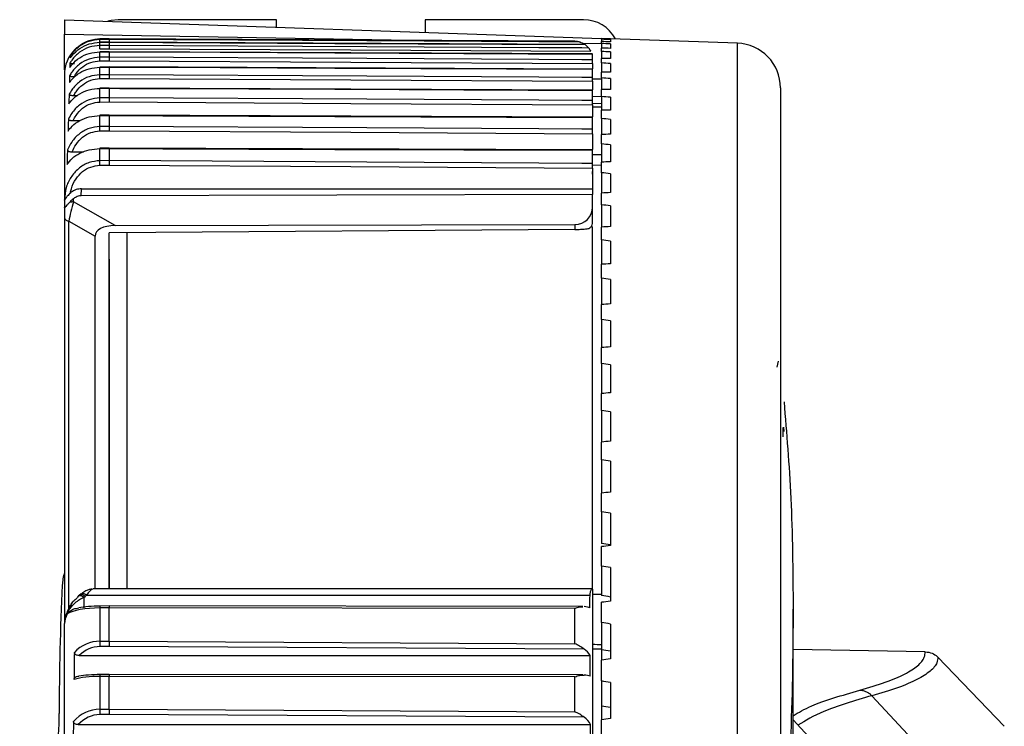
# Model space of a CAD drawing. Header units: millimetres. Extents: x 0 to 420, y 0 to 297.
# Tile 63 of 64: x 325.25 to 328.38, y 269.36 to 271.6. Entities that reach past the tile are written whole.
import ezdxf

# ---------------------------------------------------------------- set-up
doc = ezdxf.new("R2010")
doc.units = ezdxf.units.MM

msp = doc.modelspace()

# ---------------------------------------------------------------- linework, layer by layer
at = {"color": 7, "linetype": 'Continuous', "lineweight": 25}
for p, q in [((325.38999, 271.60118), (325.38999, 271.55551)), ((325.38999, 271.60118), (327.09644, 271.54159)), ((326.06404, 271.60118), (325.56063, 271.60118)), ((326.06404, 271.57764), (326.06404, 271.60118)), ((326.53616, 271.60118), (326.53616, 271.56115)), ((327.03956, 271.60118), (326.53616, 271.60118)), ((325.38999, 271.44181), (325.38999, 271.55551)), ((325.38999, 271.55551), (326.54945, 271.53527)), ((325.53219, 271.54059), (325.50276, 271.54034)), ((325.50276, 271.5403), (325.53219, 271.54055)), ((325.50276, 271.53792), (325.50276, 271.5403)), ((325.53219, 271.53818), (325.50276, 271.53792)), ((325.50276, 271.52925), (325.53219, 271.5295)), ((325.50276, 271.52925), (325.50277, 271.5293)), ((325.50276, 271.51921), (325.50276, 271.52925)), ((325.53219, 271.52954), (325.50277, 271.5293)), ((327.01142, 271.53285), (325.53219, 271.54059)), ((325.53219, 271.54055), (325.53219, 271.53818)), ((325.53219, 271.5295), (325.53219, 271.51948)), ((325.53219, 271.52938), (325.53219, 271.5295)), ((327.04465, 271.52198), (325.5322, 271.52954)), ((327.03636, 271.52677), (327.09644, 271.52572)), ((327.09644, 271.54099), (327.09644, 271.54159)), ((327.12488, 271.54059), (327.09644, 271.54159)), ((327.09644, 271.53894), (327.09644, 271.54099)), ((327.09644, 271.53894), (327.09644, 271.5315)), ((327.09644, 271.52538), (327.09644, 271.5315)), ((327.09644, 271.52538), (327.09644, 271.51051)), ((327.12488, 271.54059), (327.12488, 271.54007)), ((327.52802, 271.52652), (327.12488, 271.54059)), ((327.12488, 271.53777), (327.12488, 271.53085)), ((327.12488, 271.52395), (327.12488, 271.51013)), ((327.52802, 267.79363), (327.52802, 271.52652)), ((325.53219, 271.51948), (325.50276, 271.51921)), ((325.50276, 271.49912), (325.53219, 271.49935)), ((325.50276, 271.48184), (325.50276, 271.49912)), ((325.53219, 271.49952), (325.50277, 271.49929)), ((325.50291, 271.50881), (325.53222, 271.50908)), ((325.53219, 271.49935), (325.53219, 271.48212)), ((325.5322, 271.49929), (325.53219, 271.49935)), ((327.068, 271.49219), (325.5322, 271.49952)), ((327.04463, 271.52193), (327.05585, 271.51111)), ((327.068, 271.47346), (327.068, 271.49202)), ((327.068, 271.49202), (327.068, 271.49195)), ((327.09644, 271.50033), (327.09644, 271.51051)), ((327.09644, 271.50033), (327.09644, 271.47808)), ((327.12488, 271.49864), (327.12488, 271.47796)), ((325.53219, 271.48212), (325.50276, 271.48184)), ((325.50291, 271.47057), (325.53222, 271.47084)), ((327.068, 271.46218), (327.068, 271.44471)), ((327.09644, 271.46386), (327.09644, 271.47808)), ((327.09644, 271.46386), (327.09644, 271.43429)), ((327.12488, 271.46192), (327.12488, 271.43444)), ((325.50276, 271.45034), (325.53219, 271.45056)), ((325.50276, 271.42615), (325.50276, 271.45034)), ((325.5322, 271.45092), (325.50278, 271.4507)), ((325.5322, 271.4507), (325.53219, 271.45056)), ((325.53219, 271.45056), (325.53219, 271.42643)), ((327.068, 271.44398), (325.5322, 271.45092)), ((327.068, 271.44361), (327.068, 271.44375)), ((327.068, 271.41761), (327.068, 271.44361)), ((327.09644, 271.41607), (327.09644, 271.43429)), ((325.38999, 271.42658), (325.38999, 271.0284)), ((325.53219, 271.42643), (325.50276, 271.42615)), ((325.50291, 271.41388), (325.53222, 271.41416)), ((327.09644, 271.41202), (327.068, 271.41252)), ((327.068, 271.40534), (327.068, 271.37803)), ((327.09644, 271.41607), (327.09644, 271.37927)), ((327.12488, 271.4139), (327.12488, 271.37969)), ((325.50276, 271.38287), (325.53219, 271.38308)), ((325.50276, 271.35264), (325.50276, 271.38287)), ((325.5322, 271.38372), (325.50279, 271.38351)), ((325.5322, 271.38357), (325.53219, 271.38308)), ((325.53219, 271.38308), (325.53219, 271.35292)), ((327.068, 271.37721), (325.5322, 271.38372)), ((327.068, 271.37658), (327.068, 271.37707)), ((327.068, 271.34399), (327.068, 271.37658)), ((327.09644, 271.3571), (327.09644, 271.37927)), ((327.66526, 271.3844), (327.66526, 265.84668)), ((325.4198, 271.36039), (325.43174, 271.36039)), ((325.53219, 271.35292), (325.50276, 271.35264)), ((325.50291, 271.33942), (325.53222, 271.33971)), ((327.068, 271.33531), (327.09644, 271.3358)), ((327.09644, 271.3561), (327.06802, 271.35659)), ((327.09644, 271.3571), (327.09644, 271.31316)), ((327.12488, 271.35469), (327.12488, 271.31384)), ((327.068, 271.33078), (327.068, 271.29285)), ((327.09644, 271.32346), (327.068, 271.32292)), ((327.09644, 271.28711), (327.09644, 271.31316)), ((325.41742, 271.28034), (325.43834, 271.28034)), ((325.50276, 271.29653), (325.53219, 271.29672)), ((325.50276, 271.26158), (325.50276, 271.29653)), ((325.5322, 271.29771), (325.5028, 271.29751)), ((325.53219, 271.29672), (325.53219, 271.26187)), ((327.068, 271.29169), (325.5322, 271.29771)), ((327.068, 271.25286), (327.068, 271.2907)), ((327.09644, 271.28711), (327.09644, 271.23615)), ((327.12488, 271.28446), (327.12488, 271.23709)), ((325.53219, 271.26187), (325.50276, 271.26158)), ((325.50291, 271.24756), (325.53222, 271.24784)), ((327.068, 271.23884), (327.068, 271.18871)), ((327.09644, 271.20628), (327.09644, 271.23615)), ((325.41458, 271.18105), (325.45052, 271.18105)), ((325.50276, 271.19153), (325.53219, 271.1917)), ((325.50276, 271.15313), (325.50276, 271.19153)), ((325.5322, 271.19312), (325.50281, 271.19294)), ((325.53219, 271.1917), (325.53219, 271.15342)), ((327.068, 271.1876), (325.5322, 271.19312)), ((327.068, 271.14436), (327.068, 271.18619)), ((327.09644, 271.20628), (327.09644, 271.14844)), ((327.12488, 271.20341), (327.12488, 271.14965)), ((325.53219, 271.15342), (325.50276, 271.15313)), ((327.068, 271.17291), (327.09644, 271.17319)), ((327.09644, 271.11484), (327.09644, 271.14844)), ((325.50291, 271.13845), (325.53222, 271.13873)), ((327.068, 271.13971), (327.09644, 271.13926)), ((327.068, 271.12968), (327.068, 271.06412)), ((327.068, 271.11006), (327.068, 271.11876)), ((327.09644, 271.11484), (327.09644, 271.05029)), ((327.12488, 271.11176), (327.12488, 271.05175)), ((325.4435, 271.04148), (325.44395, 271.06412)), ((325.44395, 271.06412), (327.068, 271.06412)), ((327.068, 271.06412), (327.068, 271.04538)), ((325.38999, 271.0284), (325.38999, 271.00463)), ((325.4185, 271.02195), (325.4185, 271.03178)), ((325.55167, 270.94669), (325.4185, 271.02195)), ((327.068, 271.04538), (325.4435, 271.04148)), ((327.068, 271.00546), (327.068, 271.04538)), ((327.09644, 271.01305), (327.09644, 271.05029)), ((325.38999, 271.00463), (325.38999, 270.97195)), ((327.068, 270.95355), (327.068, 271.00546)), ((327.09644, 271.01305), (327.09644, 270.94194)), ((327.12488, 271.00975), (327.12488, 270.94366)), ((325.38999, 270.97195), (325.38999, 269.68206)), ((325.40421, 270.96058), (325.48763, 270.91343)), ((325.40421, 269.72828), (325.40421, 270.96058)), ((327.01142, 270.93455), (325.53219, 270.9243)), ((325.55167, 270.94669), (327.01142, 270.95019)), ((327.01142, 270.95019), (327.01142, 270.93455)), ((327.09644, 270.90117), (327.09644, 270.94194)), ((325.48763, 269.7921), (325.48763, 270.91343)), ((325.53219, 269.7921), (325.53219, 270.9243)), ((327.09644, 270.90117), (327.09644, 270.82372)), ((327.12488, 270.89767), (327.12488, 270.82568)), ((327.09644, 270.77951), (327.09644, 270.82372)), ((327.09644, 270.77951), (327.09644, 270.69593)), ((327.12488, 270.77583), (327.12488, 270.69814)), ((327.09644, 270.64842), (327.09644, 270.69593)), ((327.09644, 270.64842), (327.09644, 270.55893)), ((327.12488, 270.64456), (327.12488, 270.56138)), ((327.09644, 270.50824), (327.09644, 270.55893)), ((327.09644, 270.50824), (327.09644, 270.41309)), ((327.12488, 270.50421), (327.12488, 270.41577)), ((327.65768, 270.51572), (327.65329, 270.49739)), ((327.09644, 270.35937), (327.09644, 270.41309)), ((327.09644, 270.35937), (327.09644, 270.25882)), ((327.12488, 270.35518), (327.12488, 270.26172)), ((327.67436, 270.30595), (327.67496, 270.30595)), ((327.09644, 270.20221), (327.09644, 270.25882)), ((327.09644, 270.20221), (327.09644, 270.09653)), ((327.12488, 270.19787), (327.12488, 270.09965)), ((327.09644, 270.03719), (327.09644, 270.09653)), ((327.09644, 270.03719), (327.09644, 269.93688)), ((327.12488, 270.03271), (327.12488, 269.93)), ((327.09644, 269.86476), (327.09644, 269.92667)), ((327.09644, 269.86476), (327.09644, 269.77107)), ((327.12488, 269.86016), (327.12488, 269.75323)), ((325.44284, 269.77626), (325.43818, 269.77272)), ((325.45543, 269.76853), (325.46008, 269.77208)), ((325.46008, 269.77208), (327.05988, 269.77208)), ((327.068, 269.7921), (325.48156, 269.7921)), ((327.06785, 269.79178), (327.068, 269.79106)), ((327.068, 269.79106), (327.068, 268.75914)), ((327.09644, 269.77399), (327.068, 269.77431)), ((325.45124, 269.76521), (325.45543, 269.76853)), ((327.09644, 269.68539), (327.09644, 269.74971)), ((325.39894, 269.71319), (325.39895, 269.71283)), ((325.53219, 269.73184), (325.50276, 269.73178)), ((325.50276, 269.73178), (325.50276, 269.62613)), ((325.53222, 269.73793), (325.50288, 269.73788)), ((325.53219, 269.6264), (325.53219, 269.73184)), ((327.01142, 269.73023), (325.53219, 269.73184)), ((327.03668, 269.7363), (325.53222, 269.73793)), ((327.01142, 269.61807), (327.01142, 269.73023)), ((327.70508, 268.96392), (327.70508, 269.728)), ((325.38999, 268.3243), (325.38999, 269.68206)), ((327.09644, 269.68539), (327.09644, 269.59858)), ((327.12488, 269.68069), (327.12488, 269.56984)), ((325.50276, 269.62613), (325.53219, 269.6264)), ((325.53219, 269.6264), (327.01142, 269.61807)), ((325.53222, 269.60945), (325.50291, 269.60918)), ((327.04155, 269.60095), (325.53222, 269.60945)), ((327.068, 269.60187), (327.09644, 269.60218)), ((327.09644, 269.59858), (327.09644, 269.56613)), ((328.12519, 269.59236), (327.70508, 269.59969)), ((328.12523, 269.59236), (328.12519, 269.59236)), ((325.43713, 269.58055), (327.06, 269.58055)), ((327.09644, 269.49959), (327.09644, 269.56613)), ((328.16513, 269.57502), (328.37628, 269.35637)), ((325.53222, 269.52026), (325.50288, 269.52021)), ((327.03671, 269.51875), (325.53222, 269.52026)), ((325.53219, 269.51416), (325.50276, 269.51411)), ((325.50276, 269.51411), (325.50276, 269.40977)), ((325.53219, 269.41004), (325.53219, 269.51416)), ((327.01142, 269.51268), (325.53219, 269.51416)), ((327.01142, 269.40173), (327.01142, 269.51268)), ((327.09644, 269.49959), (327.09644, 269.4199)), ((327.12488, 269.49479), (327.12488, 269.38033)), ((327.95558, 269.45293), (328.15854, 269.23498)), ((325.50276, 269.40977), (325.53219, 269.41004)), ((325.53219, 269.41004), (327.01142, 269.40173)), ((327.09644, 269.4199), (327.09644, 269.37644)), ((325.53222, 269.39305), (325.50291, 269.39278)), ((327.04162, 269.38457), (325.53222, 269.39305)), ((327.09644, 269.30785), (327.09644, 269.37644)), ((327.79218, 269.28227), (327.70508, 269.37568)), ((325.43398, 269.36086), (327.06175, 269.36086)), ((328.37628, 269.35637), (328.37628, 269.35557))]:
    msp.add_line(p, q, dxfattribs=at)
at = {"color": 7, "linetype": 'Continuous', "lineweight": 25, "flags": 128}
for points in [[(325.56063, 271.60118), (325.53844, 271.59899), (325.52789, 271.59636)], [(325.53219, 271.54055), (325.56632, 271.54038), (325.70284, 271.53966), (326.24889, 271.53681), (327.01296, 271.53282)], [(327.02823, 271.53021), (326.89736, 271.53091), (326.3513, 271.53382), (325.53219, 271.53818)], [(325.53219, 271.5295), (325.56632, 271.52933), (325.70284, 271.52864), (326.24889, 271.52591), (327.04463, 271.52193)], [(325.50276, 271.49912), (325.50277, 271.49929), (325.50277, 271.49929)], [(327.05585, 271.51111), (327.03387, 271.51123), (326.89736, 271.51198), (326.3513, 271.51498), (325.53219, 271.51948)], [(325.53219, 271.49935), (325.56632, 271.49919), (325.70284, 271.49854), (326.24889, 271.49593), (327.068, 271.49202)], [(325.53222, 271.50908), (326.30004, 271.50486), (327.06236, 271.50067)], [(327.068, 271.47346), (327.03387, 271.47365), (326.89736, 271.47442), (326.3513, 271.4775), (325.53219, 271.48212)], [(325.53222, 271.47084), (326.30004, 271.46651), (327.068, 271.46218)], [(325.50276, 271.45034), (325.50277, 271.45066), (325.50278, 271.4507)], [(325.53219, 271.45056), (325.56632, 271.4504), (325.70284, 271.44979), (326.24889, 271.44732), (327.068, 271.44361)], [(327.068, 271.41761), (327.03387, 271.41781), (326.89736, 271.41859), (326.3513, 271.42173), (325.53219, 271.42643)], [(325.53222, 271.41416), (326.30004, 271.40975), (327.068, 271.40534)], [(325.53219, 271.38308), (325.56632, 271.38294), (325.70284, 271.38236), (326.24889, 271.38005), (327.068, 271.37658)], [(327.068, 271.34399), (327.03387, 271.34419), (326.89736, 271.34498), (326.3513, 271.34816), (325.53219, 271.35292)], [(325.53222, 271.33971), (326.30004, 271.33525), (327.068, 271.33078)], [(325.53219, 271.29672), (325.56632, 271.29658), (325.70284, 271.29605), (326.24889, 271.29391), (327.068, 271.2907)], [(327.068, 271.25286), (327.03387, 271.25306), (326.89736, 271.25386), (326.3513, 271.25706), (325.53219, 271.26187)], [(325.53222, 271.24784), (326.30004, 271.24334), (327.068, 271.23884)], [(325.53219, 271.1917), (325.56632, 271.19158), (325.70284, 271.19109), (326.24889, 271.18913), (327.068, 271.18619)], [(327.068, 271.14436), (327.03387, 271.14456), (326.89736, 271.14536), (326.3513, 271.14859), (325.53219, 271.15342)], [(325.53222, 271.13873), (326.30004, 271.13421), (327.068, 271.12968)], [(325.45543, 269.76853), (325.45159, 269.77111), (325.4479, 269.77292), (325.44448, 269.77389), (325.44146, 269.77399), (325.43895, 269.77321), (325.43818, 269.77271)], [(325.44284, 269.77626), (325.4436, 269.77676), (325.44404, 269.77698)]]:
    msp.add_lwpolyline(points, dxfattribs=at)
at = {"color": 7, "linetype": 'Continuous', "lineweight": 25}
for centre, radius, start, end in [((327.03956, 271.48741), 0.11376, 27.56088, 90), ((325.04099, 271.52629), 0.46192, 0.38819, 1.44318), ((327.52306, 271.3844), 0.1422, 0, 88), ((325.50375, 271.42658), 0.11376, 135.26495, 180), ((324.73841, 271.50307), 0.76452, 0.43006, 1.2099), ((327.01112, 271.47597), 0.05688, 25.85853, 37.32812), ((324.30804, 271.46042), 1.19491, 0.48635, 1.02703), ((323.51547, 271.3959), 1.98752, 0.5181, 0.87199), ((325.50532, 271.38308), 0.00257, 170.27997, 184.60491), ((322.0339, 271.30693), 3.46916, 0.53665, 0.75487), ((325.50982, 271.29675), 0.00706, 173.80888, 181.85091), ((318.75797, 271.18294), 6.74525, 0.548865, 0.667985), ((325.51274, 271.1919), 0.00998, 174.04161, 182.17799), ((306.95991, 270.95774), 18.54388, 0.558336, 0.603709), ((325.41825, 270.97241), 0.04955, 89.70171, 104.52226), ((325.4053, 270.97652), 0.01598, 196.6226, 266.07372), ((325.55354, 269.79565), 0.17065, 163.41692, 177.26087), ((333.90561, 269.39606), 8.53227, 177.260875, 180), ((325.44743, 269.75938), 0.01792, 45.10894, 100.92073), ((325.47701, 269.77292), 0.01878, 84.64668, 115.32652), ((325.43825, 269.76285), 0.00778, 130.80546, 175.23466), ((325.43968, 269.75408), 0.01605, 43.9298, 113.98868), ((325.61595, 269.73264), 0.1132, 177.34746, 180.43403), ((329.77333, 269.65517), 4.27066, 180.38962, 180.61704), ((325.61612, 269.51492), 0.11337, 177.32711, 180.40902), ((324.2357, 269.39606), 1.13764, 332.82761, 0), ((329.75064, 269.4385), 4.24798, 180.38746, 180.61668)]:
    msp.add_arc(centre, radius, start, end, dxfattribs=at)
for centre, major_axis, ratio, start_param, end_param in [((322.5986, 267.33504), (24.74727, 0), 0.1728344, 1.3868605, 1.3880293), ((322.5986, 267.38027), (24.74724, -0.23538), 0.1725824, 1.388502, 1.3896709), ((322.5986, 267.28981), (24.74724, 0.23538), 0.1725824, 1.385219, 1.3863878), ((322.5986, 267.42538), (24.74714, -0.47), 0.1718275, 1.3901238, 1.3912927), ((322.5986, 267.24471), (24.74714, 0.47), 0.1718275, 1.3835971, 1.384766), ((322.5986, 267.47023), (24.74698, -0.70308), 0.1705729, 1.3917066, 1.3928754), ((322.5986, 267.19985), (24.74698, 0.70308), 0.1705729, 1.3820144, 1.3831832), ((322.5986, 267.51472), (24.74677, -0.93388), 0.168824, 1.3932314, 1.3944002), ((322.5986, 267.15537), (24.74677, 0.93388), 0.168824, 1.3804896, 1.3816584), ((322.5986, 267.55871), (24.74651, -1.16166), 0.1665884, 1.3946804, 1.3958492), ((322.5986, 267.11137), (24.74651, 1.16166), 0.1665884, 1.3790406, 1.3802095), ((322.5986, 267.60209), (24.74623, -1.3857), 0.1638753, 1.3960367, 1.3972055), ((322.5986, 267.06799), (24.74623, 1.3857), 0.1638753, 1.3776843, 1.3788532), ((322.5986, 267.64474), (24.74593, -1.60532), 0.1606961, 1.3972848, 1.3984536), ((322.5986, 267.02534), (24.74593, 1.60532), 0.1606961, 1.3764362, 1.377605), ((322.5986, 267.68654), (24.74562, -1.81985), 0.1570637, 1.3984108, 1.3995797), ((322.5986, 266.98354), (24.74562, 1.81985), 0.1570637, 1.3753102, 1.376479), ((322.5986, 267.72738), (24.74533, -2.02868), 0.1529926, 1.3994025, 1.4005714), ((325.41843, 270.99136), (0.01369, 0.05755), 0.137091, 1.0433578, 2.1674831), ((322.5986, 266.94271), (24.74533, 2.02868), 0.1529926, 1.3743185, 1.3754873), ((327.01112, 271.00561), (0.05681, -0.00302), 0.9741551, 4.7692899, 6.3348503), ((322.5986, 267.76714), (24.74505, -2.2312), 0.1484985, 1.4002495, 1.4014183), ((325.60037, 270.88853), (0.11191, -0.03108), 0.4392175, 2.1388539, 3.2629791), ((322.5986, 266.90295), (24.74505, 2.2312), 0.1484985, 1.3734715, 1.3746404), ((322.5986, 267.80572), (24.74482, -2.42687), 0.1435986, 1.4009431, 1.402112), ((322.5986, 266.86437), (24.74482, 2.42687), 0.1435986, 1.3727778, 1.3739467), ((322.5986, 267.843), (24.74463, -2.61517), 0.138311, 1.401477, 1.4026459), ((322.5986, 266.82708), (24.74463, 2.61517), 0.138311, 1.372244, 1.3734128), ((322.5986, 267.8789), (24.74449, -2.79561), 0.1326545, 1.4018466, 1.4030154), ((322.5986, 266.79119), (24.74449, 2.79561), 0.1326545, 1.3718744, 1.3730433), ((322.5986, 267.9133), (24.74442, -2.96777), 0.1266488, 1.4020492, 1.403218), ((322.5986, 266.75678), (24.74442, 2.96777), 0.1266488, 1.3716718, 1.3728407), ((322.5986, 267.94612), (24.7444, -3.13122), 0.1203141, 1.4020842, 1.403253), ((322.5986, 266.72397), (24.7444, 3.13122), 0.1203141, 1.3716368, 1.3728056), ((322.5986, 267.97726), (24.74445, -3.28562), 0.113671, 1.4019528, 1.4031217), ((322.5986, 266.69282), (24.74445, 3.28562), 0.113671, 1.3717682, 1.372937), ((322.5986, 268.00665), (24.74456, -3.43062), 0.1067404, 1.401658, 1.4028269), ((322.7849, 267.98112), (23.80396, -3.30021), 0.1067404, 1.4022667, 1.4034816), ((322.5986, 266.66344), (24.74456, 3.43062), 0.1067404, 1.3720629, 1.3732318), ((322.5986, 268.03419), (24.74473, -3.56593), 0.0995432, 1.4012046, 1.4023734), ((325.45865, 269.73522), (0.02435, 0.05653), 0.2599605, 0.2424161, 0.9774585), ((327.01112, 273.09086), (0, 6.44512), 0.0088256, 4.1642282, 4.1714633), ((322.7849, 268.00761), (23.80412, -3.43038), 0.0995432, 1.4018132, 1.4030281), ((325.50375, 272.24211), (0, 6.44512), 0.0088256, 1.9652524, 1.9708089), ((322.5986, 266.6359), (24.74473, 3.56593), 0.0995432, 1.3725164, 1.3736853), ((325.50375, 269.72568), (0.10923, 0.06178), 0.5145048, 2.459028, 2.8584274), ((325.50375, 269.70077), (0.11376, 0), 0.272667, 1.579523, 2.7421318), ((325.50375, 269.71755), (0.0967, 0), 0.2073515, 1.579523, 2.3577962), ((325.53222, 269.72087), (-0.00001, 0.01706), 0.0019747, 6.1019238, 7.1558539), ((327.01112, 269.72604), (0.05688, 0), 0.2073515, 0.5481607, 1.0074324), ((322.5986, 268.05982), (24.74494, -3.69129), 0.0921007, 1.4005986, 1.4017675), ((325.50375, 269.51113), (0, 0.115), 0.9892736, 0.0087266, 0.8080224), ((325.53222, 269.61543), (-0.00003, 0.01706), 0.0007028, 0.8726519, 1.9289744), ((327.11544, 269.65926), (1.6304, -0.01926), 0.0267222, 4.683604, 4.701052), ((325.50375, 262.9404), (0, 9.62499), 0.0118196, 0.8080224, 0.8202873), ((325.50375, 269.50515), (0, 0.10403), 0.9295464, 0.0087266, 0.7600613), ((327.01112, 269.54925), (0, 0.06119), 0.9295464, 5.2492998, 5.7186393), ((322.7849, 268.03227), (23.80432, -3.55097), 0.0921007, 1.4012073, 1.4024222), ((327.01112, 267.11904), (0, 4.81249), 0.0118196, 5.2334482, 5.2492998), ((322.5986, 266.61027), (24.74494, 3.69129), 0.0921007, 1.3731224, 1.3742912), ((325.53222, 269.5032), (-0.00001, 0.01706), 0.0019985, 6.1177701, 7.1558547), ((325.50375, 269.48466), (0.11376, 0), 0.2588901, 1.579523, 2.3910836), ((325.50375, 269.5015), (0.0967, 0), 0.1911435, 1.579523, 2.3464618), ((327.01112, 269.50928), (0.05688, 0), 0.1911435, 0.5210592, 1.0152494), ((322.5986, 268.08346), (24.74518, -3.80645), 0.0844339, 1.3998479, 1.4010167), ((325.50375, 269.29504), (0, 0.11474), 0.9915215, 0.0087266, 0.8454547), ((325.53222, 269.39907), (-0.00003, 0.01706), 0.0007068, 0.8726518, 1.9316456), ((322.7849, 268.05501), (23.80456, -3.66176), 0.0844339, 1.4004566, 1.4016715), ((325.50375, 264.42124), (0, 7.46153), 0.0152467, 0.8454547, 0.8608373), ((325.50375, 269.28901), (0, 0.10377), 0.9318818, 0.0087266, 0.805971), ((327.01112, 269.33304), (0, 0.06104), 0.9318818, 5.1855868, 5.7173249), ((322.5986, 266.58663), (24.74518, 3.80645), 0.0844339, 1.3738731, 1.3750419), ((327.01112, 267.66062), (0, 3.73077), 0.0152467, 5.16581, 5.1855868)]:
    msp.add_ellipse(centre, major_axis=major_axis, ratio=ratio, start_param=start_param, end_param=end_param, dxfattribs=at)
for points, knots in [([(325.40873, 271.47994), (325.41061, 271.48255), (325.41875, 271.49382), (325.43759, 271.51064), (325.46832, 271.52602), (325.49124, 271.52817), (325.50276, 271.52925)], [0, 0, 0, 0, 0.0929572, 0.4027819, 0.6999689, 1, 1, 1, 1]), ([(325.50276, 271.53792), (325.49104, 271.53674), (325.4677, 271.53439), (325.43643, 271.51756), (325.41886, 271.5004), (325.41141, 271.48985), (325.41054, 271.48862)], [0, 0, 0, 0, 0.3167916, 0.6310539, 0.9568078, 1, 1, 1, 1]), ([(325.42294, 271.50665), (325.43191, 271.51422), (325.45001, 271.5295), (325.47949, 271.53906), (325.49738, 271.54001), (325.50276, 271.5403)], [0, 0, 0, 0, 0.40775, 0.822097, 1, 1, 1, 1]), ([(325.53219, 271.53818), (325.5322, 271.53793), (325.5322, 271.53743), (325.53221, 271.53434), (325.53222, 271.53139), (325.53222, 271.52966), (325.53222, 271.52954)], [0, 0, 0, 0, 0.3303228, 0.6606516, 0.976756, 1, 1, 1, 1]), ([(327.01142, 271.53285), (327.01152, 271.53285), (327.01706, 271.5328), (327.02282, 271.53273), (327.02808, 271.53024), (327.02814, 271.53022)], [0, 0, 0, 0, 0.0187735, 0.9893192, 1, 1, 1, 1]), ([(327.01296, 271.53282), (327.01734, 271.53242), (327.02249, 271.53196), (327.02748, 271.53044), (327.02823, 271.53021)], [0, 0, 0, 0, 0.85047894, 1, 1, 1, 1]), ([(327.02823, 271.53021), (327.02844, 271.53015), (327.02896, 271.52999), (327.03269, 271.52869), (327.03818, 271.52635), (327.0426, 271.5232), (327.04431, 271.52198)], [0, 0, 0, 0, 0.1046175, 0.26324182, 0.7157759, 1, 1, 1, 1]), ([(325.40666, 271.44875), (325.40904, 271.45209), (325.41749, 271.46397), (325.4372, 271.48101), (325.4681, 271.49598), (325.49117, 271.49807), (325.50276, 271.49912)], [0, 0, 0, 0, 0.1177058, 0.4187429, 0.7080635, 1, 1, 1, 1]), ([(325.50276, 271.51921), (325.4911, 271.51801), (325.46788, 271.51563), (325.4368, 271.49853), (325.41753, 271.47953), (325.40929, 271.46662), (325.40724, 271.4634)], [0, 0, 0, 0, 0.2973256, 0.592141, 0.8982866, 1, 1, 1, 1]), ([(325.53219, 271.51948), (325.5322, 271.5191), (325.5322, 271.51834), (325.53221, 271.515), (325.53222, 271.51162), (325.53222, 271.50955), (325.53222, 271.50908)], [0, 0, 0, 0, 0.31360103, 0.62720785, 0.91430747, 1, 1, 1, 1]), ([(327.05585, 271.51111), (327.05611, 271.51077), (327.05664, 271.5101), (327.05867, 271.50726), (327.06068, 271.50401), (327.06193, 271.50152), (327.06236, 271.50067)], [0, 0, 0, 0, 0.2687713, 0.5359667, 0.8411725, 1, 1, 1, 1]), ([(325.50276, 271.48184), (325.49111, 271.48062), (325.46792, 271.47819), (325.43687, 271.46076), (325.41705, 271.44087), (325.40859, 271.42697), (325.40619, 271.42302)], [0, 0, 0, 0, 0.2915285, 0.5805711, 0.8808204, 1, 1, 1, 1]), ([(325.40724, 271.4634), (325.40718, 271.46278), (325.40674, 271.45852), (325.40656, 271.45363), (325.40665, 271.44938), (325.40666, 271.44875)], [0, 0, 0, 0, 0.1280402, 0.8725632, 1, 1, 1, 1]), ([(325.40724, 271.4634), (325.40736, 271.46319), (325.40759, 271.46276), (325.40999, 271.46218), (325.41359, 271.46178), (325.41776, 271.46156), (325.42064, 271.46154), (325.42203, 271.46153)], [0, 0, 0, 0, 0.21588408, 0.4327943, 0.63101266, 0.82114748, 1, 1, 1, 1]), ([(325.41054, 271.48862), (325.41042, 271.48825), (325.40958, 271.48572), (325.409, 271.48283), (325.40876, 271.4803), (325.40873, 271.47994)], [0, 0, 0, 0, 0.1265068, 0.8755178, 1, 1, 1, 1]), ([(325.42097, 271.42019), (325.42296, 271.4235), (325.43008, 271.43531), (325.44678, 271.45233), (325.47319, 271.4674), (325.493, 271.46951), (325.50291, 271.47057)], [0, 0, 0, 0, 0.11807635, 0.42130827, 0.71038337, 1, 1, 1, 1]), ([(325.53219, 271.48212), (325.5322, 271.48161), (325.5322, 271.4806), (325.53221, 271.47696), (325.53222, 271.47344), (325.53222, 271.47133), (325.53222, 271.47084)], [0, 0, 0, 0, 0.3143636, 0.628733, 0.9141604, 1, 1, 1, 1]), ([(327.068, 271.46218), (327.068, 271.46394), (327.068, 271.46744), (327.068, 271.47131), (327.068, 271.47298), (327.068, 271.47339), (327.068, 271.47346)], [0, 0, 0, 0, 0.3147994, 0.6295988, 0.9443958, 1, 1, 1, 1]), ([(325.40583, 271.40106), (325.40843, 271.40464), (325.41702, 271.41642), (325.43713, 271.43302), (325.46805, 271.44733), (325.49116, 271.44933), (325.50276, 271.45034)], [0, 0, 0, 0, 0.129195, 0.4262473, 0.7118472, 1, 1, 1, 1]), ([(325.50276, 271.42615), (325.49107, 271.4249), (325.4678, 271.42242), (325.43667, 271.40463), (325.41632, 271.38385), (325.40771, 271.36899), (325.40503, 271.36437)], [0, 0, 0, 0, 0.2868652, 0.5713623, 0.8665771, 1, 1, 1, 1]), ([(325.40619, 271.42302), (325.40613, 271.42207), (325.40578, 271.4157), (325.40566, 271.40838), (325.40581, 271.402), (325.40583, 271.40106)], [0, 0, 0, 0, 0.1287704, 0.8715941, 1, 1, 1, 1]), ([(325.40619, 271.42302), (325.40631, 271.42269), (325.40656, 271.42203), (325.40901, 271.42116), (325.41267, 271.42056), (325.41682, 271.42024), (325.41964, 271.4202), (325.42097, 271.42019)], [0, 0, 0, 0, 0.2188937, 0.4388349, 0.6392294, 0.8303121, 1, 1, 1, 1]), ([(325.4198, 271.36039), (325.42209, 271.36441), (325.42937, 271.37722), (325.44662, 271.39519), (325.4731, 271.41063), (325.49297, 271.41279), (325.50291, 271.41388)], [0, 0, 0, 0, 0.1357754, 0.4326657, 0.7160762, 1, 1, 1, 1]), ([(325.53219, 271.42643), (325.5322, 271.4258), (325.5322, 271.42455), (325.53221, 271.42059), (325.53222, 271.41687), (325.53222, 271.41466), (325.53222, 271.41416)], [0, 0, 0, 0, 0.3119109, 0.6238275, 0.9146346, 1, 1, 1, 1]), ([(327.068, 271.40534), (327.068, 271.40715), (327.068, 271.41077), (327.068, 271.41495), (327.068, 271.41693), (327.068, 271.41751), (327.068, 271.41761)], [0, 0, 0, 0, 0.3123062, 0.6246125, 0.9369163, 1, 1, 1, 1]), ([(325.40415, 271.33391), (325.40732, 271.33821), (325.41625, 271.35033), (325.43734, 271.36663), (325.46816, 271.38005), (325.49119, 271.38193), (325.50276, 271.38287)], [0, 0, 0, 0, 0.1584068, 0.4456545, 0.7215579, 1, 1, 1, 1]), ([(325.50276, 271.35264), (325.49104, 271.35137), (325.46769, 271.34886), (325.4365, 271.33081), (325.4149, 271.30852), (325.40594, 271.29174), (325.40262, 271.28552)], [0, 0, 0, 0, 0.2757518, 0.5492956, 0.832868, 1, 1, 1, 1]), ([(325.40503, 271.36437), (325.40495, 271.36304), (325.40445, 271.3542), (325.40416, 271.34405), (325.40415, 271.33522), (325.40415, 271.33391)], [0, 0, 0, 0, 0.1303672, 0.8704834, 1, 1, 1, 1]), ([(325.40503, 271.36437), (325.40515, 271.3639), (325.40538, 271.36297), (325.40786, 271.36175), (325.41158, 271.3609), (325.41573, 271.36046), (325.41852, 271.36041), (325.4198, 271.36039)], [0, 0, 0, 0, 0.2215204, 0.4441166, 0.6460595, 0.837059, 1, 1, 1, 1]), ([(325.41742, 271.28034), (325.42034, 271.28602), (325.42796, 271.30083), (325.44647, 271.32039), (325.47301, 271.33612), (325.49294, 271.33832), (325.50291, 271.33942)], [0, 0, 0, 0, 0.1761311, 0.4589334, 0.7292295, 1, 1, 1, 1]), ([(325.53219, 271.35292), (325.5322, 271.35218), (325.5322, 271.35068), (325.53221, 271.34643), (325.53222, 271.34252), (325.53222, 271.34022), (325.53222, 271.33971)], [0, 0, 0, 0, 0.3096829, 0.6193714, 0.9150683, 1, 1, 1, 1]), ([(327.068, 271.33078), (327.068, 271.33264), (327.068, 271.33634), (327.068, 271.34082), (327.068, 271.34311), (327.068, 271.34385), (327.068, 271.34399)], [0, 0, 0, 0, 0.3100409, 0.6200819, 0.9301205, 1, 1, 1, 1]), ([(325.40141, 271.24662), (325.40541, 271.25215), (325.41478, 271.26511), (325.43751, 271.28142), (325.46825, 271.2939), (325.49122, 271.29565), (325.50276, 271.29653)], [0, 0, 0, 0, 0.2029325, 0.4751092, 0.7363239, 1, 1, 1, 1]), ([(325.40262, 271.28552), (325.40253, 271.28379), (325.40195, 271.27254), (325.40156, 271.25957), (325.40143, 271.24833), (325.40141, 271.24662)], [0, 0, 0, 0, 0.1330888, 0.867934, 1, 1, 1, 1]), ([(325.40262, 271.28552), (325.40274, 271.2849), (325.40299, 271.28368), (325.40557, 271.28206), (325.40942, 271.28095), (325.41355, 271.28041), (325.41625, 271.28036), (325.41742, 271.28034)], [0, 0, 0, 0, 0.2275639, 0.4562496, 0.6621687, 0.8539839, 1, 1, 1, 1]), ([(325.5322, 271.29769), (325.5322, 271.2977), (325.5322, 271.29802), (325.5322, 271.29736), (325.53219, 271.29672)], [0, 0, 0, 0, 0.0141862, 1, 1, 1, 1]), ([(327.068, 271.2907), (327.068, 271.29135), (327.068, 271.292), (327.068, 271.29168), (327.068, 271.29168)], [0, 0, 0, 0, 0.9890427, 1, 1, 1, 1]), ([(325.50276, 271.26158), (325.49102, 271.26031), (325.46764, 271.25777), (325.43642, 271.23959), (325.41308, 271.21541), (325.40378, 271.19599), (325.39969, 271.18744)], [0, 0, 0, 0, 0.2612343, 0.5204071, 0.7889587, 1, 1, 1, 1]), ([(325.41458, 271.18105), (325.41823, 271.18916), (325.42615, 271.20673), (325.44641, 271.2283), (325.47297, 271.24422), (325.49292, 271.24644), (325.50291, 271.24756)], [0, 0, 0, 0, 0.2271745, 0.4923569, 0.7459592, 1, 1, 1, 1]), ([(325.53219, 271.26187), (325.5322, 271.261), (325.5322, 271.25928), (325.53221, 271.25475), (325.53222, 271.25071), (325.53222, 271.24836), (325.53222, 271.24784)], [0, 0, 0, 0, 0.308646, 0.6172974, 0.9152711, 1, 1, 1, 1]), ([(327.068, 271.23884), (327.068, 271.24072), (327.068, 271.2445), (327.068, 271.24923), (327.068, 271.25178), (327.068, 271.25268), (327.068, 271.25286)], [0, 0, 0, 0, 0.3089864, 0.617973, 0.9269571, 1, 1, 1, 1]), ([(325.3985, 271.14057), (325.40325, 271.14738), (325.41292, 271.16122), (325.43758, 271.17755), (325.46827, 271.1891), (325.49123, 271.19071), (325.50276, 271.19153)], [0, 0, 0, 0, 0.2485036, 0.5051549, 0.7514089, 1, 1, 1, 1]), ([(325.39969, 271.18744), (325.3996, 271.18532), (325.39906, 271.17181), (325.39867, 271.15618), (325.39852, 271.14269), (325.3985, 271.14057)], [0, 0, 0, 0, 0.1363078, 0.8644365, 1, 1, 1, 1]), ([(325.39969, 271.18744), (325.39982, 271.18668), (325.40009, 271.18513), (325.40282, 271.18311), (325.40686, 271.18174), (325.41099, 271.18113), (325.41357, 271.18107), (325.41458, 271.18105)], [0, 0, 0, 0, 0.2351194, 0.4713952, 0.6826159, 0.8759139, 1, 1, 1, 1]), ([(325.5322, 271.19295), (325.5322, 271.19301), (325.5322, 271.1933), (325.5322, 271.19242), (325.53219, 271.1917)], [0, 0, 0, 0, 0.1770378, 1, 1, 1, 1]), ([(327.068, 271.18619), (327.068, 271.18691), (327.068, 271.18778), (327.068, 271.18749), (327.068, 271.18744)], [0, 0, 0, 0, 0.82524577, 1, 1, 1, 1]), ([(325.50276, 271.15313), (325.49104, 271.15186), (325.46769, 271.14931), (325.43637, 271.13116), (325.41168, 271.10495), (325.40035, 271.08197), (325.39214, 271.05662), (325.39102, 271.04191), (325.38999, 271.0284)], [0, 0, 0, 0, 0.1886481, 0.3757981, 0.5697586, 0.7636314, 0.7830571, 1, 1, 1, 1]), ([(325.53219, 271.15342), (325.5322, 271.15244), (325.5322, 271.15049), (325.53221, 271.14575), (325.53222, 271.14161), (325.53222, 271.13926), (325.53222, 271.13873)], [0, 0, 0, 0, 0.3090889, 0.6181833, 0.9151844, 1, 1, 1, 1]), ([(325.40885, 271.0502), (325.40982, 271.05487), (325.41316, 271.07079), (325.42478, 271.09537), (325.44634, 271.11913), (325.47301, 271.13508), (325.49294, 271.13733), (325.50291, 271.13845)], [0, 0, 0, 0, 0.102546, 0.3499512, 0.5730403, 0.7863346, 1, 1, 1, 1]), ([(327.068, 271.12968), (327.068, 271.13159), (327.068, 271.1354), (327.068, 271.14035), (327.068, 271.14312), (327.068, 271.14416), (327.068, 271.14436)], [0, 0, 0, 0, 0.3094369, 0.6188738, 0.9283083, 1, 1, 1, 1]), ([(325.44395, 271.06412), (325.43816, 271.06352), (325.4266, 271.06232), (325.41518, 271.05564), (325.40983, 271.05105), (325.40885, 271.0502)], [0, 0, 0, 0, 0.449759, 0.8985441, 1, 1, 1, 1]), ([(325.40885, 271.0502), (325.40545, 271.04694), (325.39973, 271.04145), (325.39462, 271.03441), (325.39203, 271.03032), (325.39083, 271.02836), (325.39021, 271.0277), (325.39001, 271.02786), (325.38999, 271.02826), (325.38999, 271.0284)], [0, 0, 0, 0, 0.3799735, 0.6395448, 0.750756, 0.8630043, 0.9164529, 0.9702258, 1, 1, 1, 1]), ([(325.4185, 271.03178), (325.41498, 271.02883), (325.41069, 271.02524), (325.40656, 271.02111), (325.40582, 271.02037)], [0, 0, 0, 0, 0.820191, 1, 1, 1, 1]), ([(325.4435, 271.04148), (325.44004, 271.04114), (325.4323, 271.0404), (325.42408, 271.03606), (325.41972, 271.03271), (325.4185, 271.03178)], [0, 0, 0, 0, 0.368656, 0.8244368, 1, 1, 1, 1]), ([(325.40582, 271.02037), (325.40355, 271.01798), (325.3994, 271.01363), (325.39499, 271.00806), (325.39244, 271.00461), (325.39101, 271.00286), (325.39021, 271.00253), (325.39001, 271.00349), (325.38999, 271.00436), (325.38999, 271.00463)], [0, 0, 0, 0, 0.2697272, 0.4919081, 0.6262776, 0.7280979, 0.8306851, 0.9490693, 1, 1, 1, 1]), ([(327.01142, 270.93455), (327.0175, 270.93467), (327.02965, 270.93491), (327.04546, 270.93614), (327.05291, 270.9373), (327.05642, 270.93785)], [0, 0, 0, 0, 0.3455406, 0.6907697, 1, 1, 1, 1]), ([(327.05642, 270.93785), (327.0597, 270.94023), (327.06639, 270.94511), (327.06746, 270.9507), (327.068, 270.95355)], [0, 0, 0, 0, 0.4892213, 1, 1, 1, 1]), ([(327.068, 269.79691), (327.068, 269.92362), (327.068, 270.17792), (327.068, 270.47633), (327.068, 270.69558), (327.068, 270.83901), (327.068, 270.91319), (327.068, 270.9436)], [0, 0, 0, 0, 0.2786109, 0.5591505, 0.7227625, 0.8863825, 1, 1, 1, 1]), ([(325.58878, 269.7921), (325.58878, 269.91406), (325.58878, 270.1685), (325.58878, 270.44468), (325.58878, 270.68063), (325.58878, 270.82475), (325.58878, 270.90571), (325.58878, 270.92469)], [0, 0, 0, 0, 0.2714944, 0.5664356, 0.6778326, 0.9244557, 1, 1, 1, 1]), ([(325.53219, 270.84018), (325.53219, 270.81863), (325.53219, 270.75851), (325.53219, 270.62953), (325.53219, 270.41943), (325.53219, 270.14064), (325.53219, 269.90166), (325.53219, 269.7921)], [0, 0, 0, 0, 0.0920943, 0.2568347, 0.4215702, 0.7348176, 1, 1, 1, 1]), ([(327.6763, 270.38629), (327.68447, 270.28746), (327.70083, 270.08984), (327.70723, 269.73238), (327.70069, 269.34031), (327.68444, 269.05182), (327.6763, 268.90724)], [0, 0, 0, 0, 0.250907, 0.5017467, 0.7502899, 1, 1, 1, 1]), ([(327.67391, 270.27509), (327.67389, 270.27752), (327.67386, 270.28236), (327.67388, 270.29003), (327.67396, 270.2969), (327.67408, 270.30225), (327.67422, 270.30543), (327.67432, 270.30579), (327.67436, 270.30595)], [0, 0, 0, 0, 0.17216, 0.3443203, 0.5164872, 0.6886785, 0.8609114, 1, 1, 1, 1]), ([(327.67496, 270.30595), (327.67501, 270.30571), (327.6751, 270.30521), (327.67521, 270.30134), (327.67528, 270.29661), (327.6753, 270.29318), (327.67531, 270.29202)], [0, 0, 0, 0, 0.2850224, 0.5700457, 0.8550626, 1, 1, 1, 1]), ([(325.44016, 269.7742), (325.43826, 269.77289), (325.43583, 269.77121), (325.43375, 269.76906), (325.43329, 269.76858)], [0, 0, 0, 0, 0.7782362, 1, 1, 1, 1]), ([(325.46897, 269.78989), (325.4654, 269.78887), (325.4579, 269.78671), (325.44881, 269.78033), (325.44404, 269.77698)], [0, 0, 0, 0, 0.47569963, 1, 1, 1, 1]), ([(327.05988, 269.77208), (327.06025, 269.77627), (327.06098, 269.78464), (327.06507, 269.79127), (327.0664, 269.79135), (327.06697, 269.79139)], [0, 0, 0, 0, 0.3642476, 0.7269274, 1, 1, 1, 1]), ([(327.068, 269.7921), (327.068, 269.79257), (327.068, 269.79417), (327.068, 269.79578), (327.068, 269.79691)], [0, 0, 0, 0, 0.2925566, 1, 1, 1, 1]), ([(325.41357, 269.74538), (325.40648, 269.73458), (325.39338, 269.71464), (325.39105, 269.69231), (325.38999, 269.68206)], [0, 0, 0, 0, 0.5414523, 1, 1, 1, 1]), ([(325.39894, 269.71319), (325.39899, 269.71331), (325.39904, 269.71346), (325.39916, 269.71374), (325.3993, 269.7141), (325.39955, 269.71472), (325.39995, 269.7157), (325.40064, 269.71728), (325.40184, 269.71984), (325.40293, 269.72191), (325.40479, 269.72526), (325.41042, 269.73442), (325.42177, 269.74701), (325.43735, 269.75866), (325.44679, 269.76312), (325.45124, 269.76521)], [0, 0, 0, 0, 0.00522788, 0.0063582, 0.01269647, 0.02080874, 0.03408587, 0.05579049, 0.09122076, 0.14899578, 0.15011636, 0.24519628, 0.57802752, 0.80145346, 1, 1, 1, 1]), ([(325.39894, 269.71319), (325.39897, 269.71334), (325.39909, 269.71389), (325.39931, 269.71488), (325.39971, 269.71657), (325.40047, 269.71948), (325.40188, 269.72412), (325.40585, 269.73475), (325.4115, 269.7447), (325.42053, 269.75617), (325.42618, 269.76032), (325.43049, 269.7635)], [0, 0, 0, 0, 0.006786, 0.0246345, 0.0452045, 0.0837631, 0.1590792, 0.2624354, 0.5987211, 0.6934201, 1, 1, 1, 1]), ([(325.39895, 269.71283), (325.39902, 269.71294), (325.39917, 269.71316), (325.40113, 269.71597), (325.40673, 269.72188), (325.41883, 269.7292), (325.4299, 269.73089), (325.43527, 269.73171)], [0, 0, 0, 0, 0.0110185, 0.0228588, 0.2906028, 0.656096, 1, 1, 1, 1]), ([(327.01142, 269.73023), (327.01152, 269.73028), (327.01671, 269.73244), (327.02538, 269.73569), (327.03346, 269.73573), (327.03668, 269.73574)], [0, 0, 0, 0, 0.0122673, 0.6058987, 1, 1, 1, 1]), ([(327.04155, 269.60095), (327.03676, 269.60412), (327.02708, 269.61051), (327.01674, 269.6158), (327.01152, 269.61803), (327.01142, 269.61807)], [0, 0, 0, 0, 0.49098, 0.9897514, 1, 1, 1, 1]), ([(325.43713, 269.58055), (325.43491, 269.58067), (325.43113, 269.58086), (325.42624, 269.58271), (325.42312, 269.58527), (325.42167, 269.5881), (325.42156, 269.58986), (325.42151, 269.59059)], [0, 0, 0, 0, 0.2905546, 0.4946025, 0.700157, 0.8760495, 1, 1, 1, 1]), ([(327.9176, 269.47066), (327.94581, 269.47899), (328.00233, 269.49567), (328.06241, 269.52158), (328.10383, 269.54807), (328.12329, 269.57172), (328.12466, 269.58661), (328.12519, 269.59236)], [0, 0, 0, 0, 0.2155665, 0.4319268, 0.647493, 0.8638516, 1, 1, 1, 1]), ([(328.12523, 269.59236), (328.13266, 269.59138), (328.14646, 269.58957), (328.15915, 269.58098), (328.16439, 269.57576), (328.16513, 269.57503)], [0, 0, 0, 0, 0.49982997, 0.92959309, 1, 1, 1, 1]), ([(328.16513, 269.57503), (328.16457, 269.56927), (328.16313, 269.55438), (328.14348, 269.53065), (328.10175, 269.50409), (328.04111, 269.47805), (327.98412, 269.46131), (327.95558, 269.45293)], [0, 0, 0, 0, 0.135919, 0.3515459, 0.5679645, 0.7835858, 1, 1, 1, 1]), ([(325.42055, 269.50475), (325.42068, 269.50582), (325.42094, 269.50796), (325.42302, 269.51079), (325.42636, 269.51304), (325.43086, 269.51446), (325.4343, 269.51462), (325.43604, 269.51469)], [0, 0, 0, 0, 0.1838334, 0.3683481, 0.5433482, 0.7678068, 1, 1, 1, 1]), ([(327.01142, 269.51268), (327.01152, 269.51273), (327.01657, 269.51483), (327.02675, 269.51847), (327.0363, 269.5185), (327.04112, 269.51852)], [0, 0, 0, 0, 0.0104052, 0.4999062, 1, 1, 1, 1]), ([(327.70508, 269.38903), (327.72277, 269.39951), (327.77006, 269.42751), (327.86081, 269.45405), (327.9176, 269.47066)], [0, 0, 0, 0, 0.3741491, 1, 1, 1, 1]), ([(327.95558, 269.45293), (327.89986, 269.43633), (327.79741, 269.40582), (327.74471, 269.37364), (327.72067, 269.35896)], [0, 0, 0, 0, 0.543931, 1, 1, 1, 1]), ([(327.04162, 269.38457), (327.03683, 269.38773), (327.02714, 269.39414), (327.01677, 269.39945), (327.01152, 269.40169), (327.01142, 269.40173)], [0, 0, 0, 0, 0.4889557, 0.9897739, 1, 1, 1, 1]), ([(325.43398, 269.36086), (325.43189, 269.36097), (325.42823, 269.36117), (325.42344, 269.363), (325.42031, 269.36559), (325.4188, 269.3685), (325.41868, 269.37036), (325.41863, 269.37115)], [0, 0, 0, 0, 0.27408509, 0.47925513, 0.68576326, 0.86474978, 1, 1, 1, 1])]:
    msp.add_open_spline(points, degree=3, knots=knots, dxfattribs=at)
msp.add_open_spline([(327.9176, 269.47066), (327.92113, 269.47031), (327.92819, 269.46962), (327.93831, 269.4659), (327.94772, 269.4605), (327.95296, 269.45545), (327.95558, 269.45293)], degree=3, dxfattribs=at)

doc.saveas('drawing.dxf')
